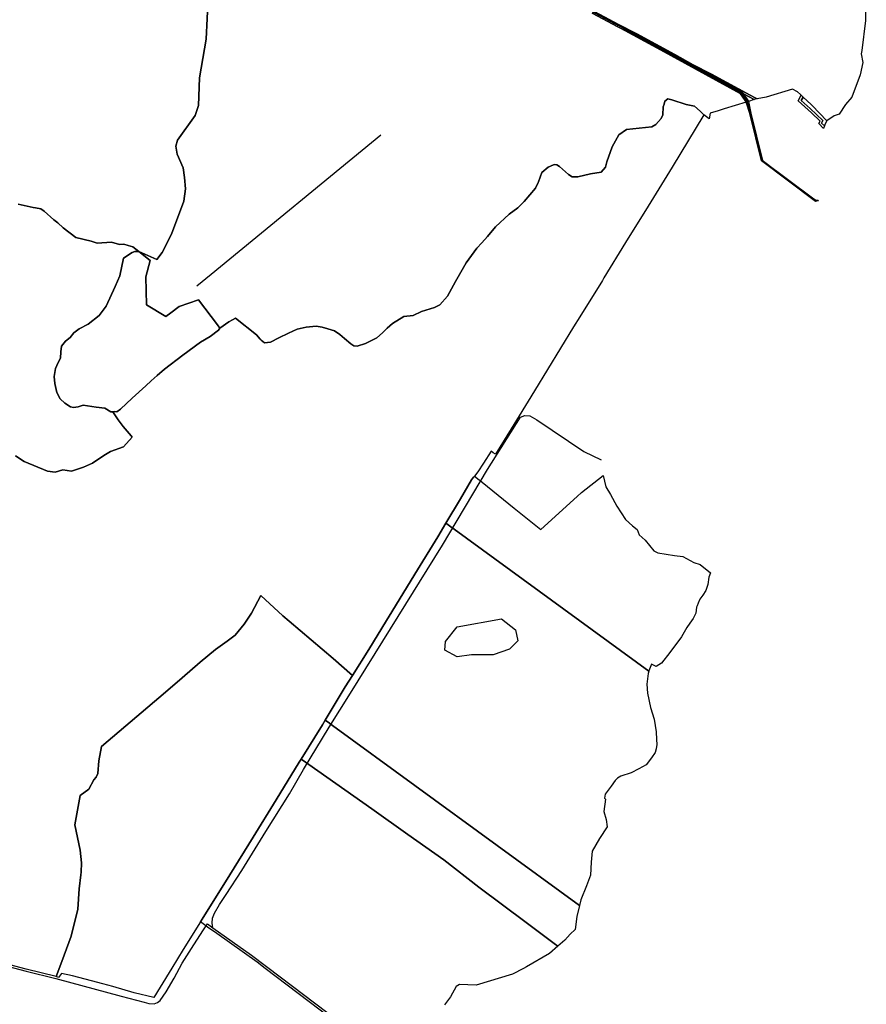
# Model space of a CAD drawing. Extents: x 577960 to 582939, y 6017202 to 6023066.
# Tile 28 of 217: x 581408 to 582176, y 6018690 to 6019584. Entities that reach past the tile are written whole.
import ezdxf

# ---------------------------------------------------------------- set-up
doc = ezdxf.new("R2010")
doc.units = 0
doc.header["$MEASUREMENT"] = 0
doc.linetypes.add('D', pattern=[0])
for name, color, linetype in [('LI__FLUR', 7, 'D'), ('LI__GEB', 7, 'Continuous'), ('LI__GEWAESSE', 7, 'D'), ('LI__STRASSE', 7, 'Continuous')]:
    doc.layers.add(name, color=color, linetype=linetype)

msp = doc.modelspace()

# ---------------------------------------------------------------- linework, layer by layer
at = {"layer": 'LI__FLUR', "color": 8, "linetype": 'D', "true_color": 0x808080}
for p, q in [((582175.63, 6019615.365), (582174.81, 6019582.959)), ((581576.849, 6019566.075), (581578.529, 6019603.749)), ((581578.529, 6019603.749), (581576.849, 6019566.075)), ((581912.29, 6019599.716), (581950.704, 6019579.314)), ((581950.704, 6019579.314), (581912.29, 6019599.716)), ((581949.735, 6019577.495), (581926.954, 6019589.6)), ((581926.954, 6019589.6), (581949.735, 6019577.495)), ((582174.81, 6019582.959), (582171.63, 6019555.811)), ((581966.508, 6019568.849), (581949.735, 6019577.495)), ((581949.735, 6019577.495), (581966.508, 6019568.849)), ((581950.704, 6019579.314), (581967.478, 6019570.688)), ((581967.478, 6019570.688), (581950.704, 6019579.314)), ((581570.73, 6019531.01), (581576.849, 6019566.075)), ((581576.849, 6019566.075), (581570.73, 6019531.01)), ((581989.359, 6019556.364), (581966.508, 6019568.849)), ((581966.508, 6019568.849), (581989.359, 6019556.364)), ((581967.478, 6019570.688), (582001.964, 6019551.945)), ((582001.964, 6019551.945), (581967.478, 6019570.688)), ((582000.874, 6019550.076), (581989.359, 6019556.364)), ((581989.359, 6019556.364), (582000.874, 6019550.076)), ((582171.63, 6019555.811), (582171.111, 6019552.573)), ((582017.427, 6019540.979), (582000.874, 6019550.076)), ((582000.874, 6019550.076), (582017.427, 6019540.979)), ((582001.964, 6019551.945), (582018.447, 6019542.778)), ((582018.447, 6019542.778), (582001.964, 6019551.945)), ((582171.111, 6019552.573), (582172.41, 6019544.706)), ((582034.11, 6019532.492), (582017.427, 6019540.979)), ((582017.427, 6019540.979), (582034.11, 6019532.492)), ((582018.447, 6019542.778), (582035.099, 6019534.351)), ((582035.099, 6019534.351), (582018.447, 6019542.778)), ((582172.41, 6019544.706), (582170.17, 6019533.471)), ((581569.93, 6019505.891), (581570.73, 6019531.01)), ((581570.73, 6019531.01), (581569.93, 6019505.891)), ((582048.293, 6019524.884), (582034.11, 6019532.492)), ((582034.11, 6019532.492), (582048.293, 6019524.884)), ((582035.099, 6019534.351), (582049.253, 6019526.683)), ((582049.253, 6019526.683), (582035.099, 6019534.351)), ((582170.17, 6019533.471), (582162.593, 6019513.261)), ((582069.374, 6019513.587), (582048.293, 6019524.884)), ((582048.293, 6019524.884), (582069.374, 6019513.587)), ((582049.253, 6019526.683), (582070.333, 6019515.256)), ((582070.333, 6019515.256), (582049.253, 6019526.683)), ((582108.707, 6019520.501), (582084.917, 6019513.396)), ((582113.205, 6019518.312), (582108.707, 6019520.501)), ((581992.946, 6019509.754), (581995.525, 6019511.933)), ((581995.525, 6019511.933), (581992.946, 6019509.754)), ((581995.525, 6019511.933), (581999.094, 6019511.053)), ((581999.094, 6019511.053), (581995.525, 6019511.933)), ((581999.094, 6019511.053), (582012.228, 6019506.644)), ((582012.228, 6019506.644), (581999.094, 6019511.053)), ((582073.982, 6019511.118), (582068.73, 6019509.404)), ((582073.982, 6019511.118), (582069.374, 6019513.587)), ((582069.374, 6019513.587), (582073.982, 6019511.118)), ((582070.333, 6019515.256), (582074.701, 6019512.887)), ((582074.701, 6019512.887), (582070.333, 6019515.256)), ((582076.661, 6019511.827), (582073.982, 6019511.118)), ((582074.701, 6019512.887), (582076.661, 6019511.827)), ((582076.661, 6019511.827), (582074.701, 6019512.887)), ((582084.917, 6019513.396), (582076.661, 6019511.827)), ((582115.784, 6019515.843), (582113.205, 6019518.312)), ((582113.834, 6019510.126), (582116.553, 6019515.103)), ((582123.02, 6019501.948), (582113.834, 6019510.126)), ((582116.553, 6019515.103), (582115.784, 6019515.843)), ((582118.347, 6019513.391), (582116.553, 6019515.103)), ((582116.553, 6019515.103), (582118.347, 6019513.391)), ((582118.347, 6019513.391), (582116.685, 6019510.361)), ((582116.685, 6019510.361), (582118.347, 6019513.391)), ((582116.685, 6019510.361), (582124.848, 6019503.194)), ((582124.848, 6019503.194), (582116.685, 6019510.361)), ((582125.479, 6019506.586), (582118.347, 6019513.391)), ((582118.347, 6019513.391), (582125.479, 6019506.586)), ((582162.593, 6019513.261), (582156.846, 6019506.604)), ((581566.871, 6019496.725), (581569.93, 6019505.891)), ((581569.93, 6019505.891), (581566.871, 6019496.725)), ((581991.067, 6019497.249), (581991.367, 6019504.506)), ((581991.367, 6019504.506), (581991.067, 6019497.249)), ((581991.367, 6019504.506), (581992.307, 6019507.115)), ((581992.307, 6019507.115), (581991.367, 6019504.506)), ((581992.307, 6019507.115), (581992.946, 6019509.754)), ((581992.946, 6019509.754), (581992.307, 6019507.115)), ((582012.228, 6019506.644), (582019.765, 6019505.184)), ((582019.765, 6019505.184), (582012.228, 6019506.644)), ((582019.765, 6019505.184), (582024.913, 6019500.656)), ((582024.913, 6019500.656), (582019.765, 6019505.184)), ((582046.823, 6019502.843), (582041.136, 6019501.075)), ((582056.629, 6019505.891), (582046.823, 6019502.843)), ((582066.75, 6019508.798), (582056.629, 6019505.891)), ((582067.764, 6019509.089), (582066.75, 6019508.798)), ((582068.73, 6019509.404), (582067.764, 6019509.089)), ((582125.909, 6019499.209), (582123.02, 6019501.948)), ((582124.848, 6019503.194), (582136.268, 6019492.184)), ((582136.268, 6019492.184), (582124.848, 6019503.194)), ((582126.419, 6019505.687), (582125.479, 6019506.586)), ((582125.479, 6019506.586), (582126.419, 6019505.687)), ((582139.733, 6019491.992), (582126.419, 6019505.687)), ((582126.419, 6019505.687), (582139.733, 6019491.992)), ((582156.846, 6019506.604), (582150.978, 6019497.868)), ((581550.827, 6019474.335), (581566.871, 6019496.725)), ((581566.871, 6019496.725), (581550.827, 6019474.335)), ((581984.679, 6019488.473), (581989.597, 6019493.921)), ((581989.597, 6019493.921), (581984.679, 6019488.473)), ((581989.597, 6019493.921), (581991.067, 6019497.249)), ((581991.067, 6019497.249), (581989.597, 6019493.921)), ((582028.341, 6019497.267), (581999.412, 6019449.93)), ((582024.913, 6019500.656), (582028.341, 6019497.267)), ((582028.341, 6019497.267), (582024.913, 6019500.656)), ((582033.079, 6019493.708), (582028.341, 6019497.267)), ((582034.089, 6019498.756), (582033.079, 6019493.708)), ((582041.136, 6019501.075), (582034.089, 6019498.756)), ((582133.875, 6019491.632), (582125.909, 6019499.209)), ((582146.43, 6019496.519), (582139.733, 6019491.992)), ((582150.978, 6019497.868), (582146.43, 6019496.519)), ((581951.052, 6019479.308), (581958.129, 6019483.985)), ((581958.129, 6019483.985), (581951.052, 6019479.308)), ((581958.129, 6019483.985), (581963.747, 6019484.595)), ((581963.747, 6019484.595), (581958.129, 6019483.985)), ((581963.747, 6019484.595), (581981.16, 6019486.464)), ((581981.16, 6019486.464), (581963.747, 6019484.595)), ((581981.16, 6019486.464), (581984.679, 6019488.473)), ((581984.679, 6019488.473), (581981.16, 6019486.464)), ((582132.546, 6019489.393), (582133.875, 6019491.632)), ((582136.694, 6019485.015), (582132.546, 6019489.393)), ((582136.268, 6019492.184), (582134.888, 6019489.894)), ((582134.888, 6019489.894), (582136.268, 6019492.184)), ((582134.888, 6019489.894), (582137.621, 6019487.305)), ((582137.621, 6019487.305), (582134.888, 6019489.894)), ((582137.621, 6019487.305), (582136.694, 6019485.015)), ((582138.363, 6019489.143), (582137.621, 6019487.305)), ((582139.733, 6019491.992), (582138.363, 6019489.143)), ((581549.257, 6019468.987), (581550.827, 6019474.335)), ((581550.827, 6019474.335), (581549.257, 6019468.987)), ((581945.114, 6019468.392), (581951.052, 6019479.308)), ((581951.052, 6019479.308), (581945.114, 6019468.392)), ((581550.506, 6019461.74), (581549.257, 6019468.987)), ((581549.257, 6019468.987), (581550.506, 6019461.74)), ((581940.215, 6019454.648), (581945.114, 6019468.392)), ((581945.114, 6019468.392), (581940.215, 6019454.648)), ((581555.904, 6019449.226), (581550.506, 6019461.74)), ((581550.506, 6019461.74), (581555.904, 6019449.226)), ((581557.203, 6019440.519), (581555.904, 6019449.226)), ((581555.904, 6019449.226), (581557.203, 6019440.519)), ((581881.128, 6019445.063), (581887.016, 6019449.721)), ((581887.016, 6019449.721), (581881.128, 6019445.063)), ((581887.016, 6019449.721), (581889.265, 6019450.831)), ((581889.265, 6019450.831), (581887.016, 6019449.721)), ((581889.265, 6019450.831), (581892.444, 6019452.39)), ((581892.444, 6019452.39), (581889.265, 6019450.831)), ((581892.444, 6019452.39), (581894.893, 6019452.05)), ((581894.893, 6019452.05), (581892.444, 6019452.39)), ((581894.893, 6019452.05), (581897.182, 6019450.531)), ((581897.182, 6019450.531), (581894.893, 6019452.05)), ((581897.182, 6019450.531), (581905.589, 6019443.144)), ((581905.589, 6019443.144), (581897.182, 6019450.531)), ((581935.087, 6019445.412), (581939.036, 6019449.711)), ((581939.036, 6019449.711), (581935.087, 6019445.412)), ((581939.036, 6019449.711), (581940.215, 6019454.648)), ((581940.215, 6019454.648), (581939.036, 6019449.711)), ((581999.412, 6019449.93), (581977.61, 6019414.545)), ((581558.023, 6019430.104), (581557.203, 6019440.519)), ((581557.203, 6019440.519), (581558.023, 6019430.104)), ((581878.249, 6019436.667), (581881.128, 6019445.063)), ((581881.128, 6019445.063), (581878.249, 6019436.667)), ((581905.589, 6019443.144), (581908.887, 6019441.165)), ((581908.887, 6019441.165), (581905.589, 6019443.144)), ((581908.887, 6019441.165), (581913.855, 6019440.925)), ((581913.855, 6019440.925), (581908.887, 6019441.165)), ((581913.855, 6019440.925), (581925.291, 6019443.873)), ((581925.291, 6019443.873), (581913.855, 6019440.925)), ((581925.291, 6019443.873), (581935.087, 6019445.412)), ((581935.087, 6019445.412), (581925.291, 6019443.873)), ((581556.353, 6019418.949), (581558.023, 6019430.104)), ((581558.023, 6019430.104), (581556.353, 6019418.949)), ((581865.294, 6019418.665), (581875.53, 6019430.72)), ((581875.53, 6019430.72), (581865.294, 6019418.665)), ((581875.53, 6019430.72), (581877.879, 6019435.867)), ((581877.879, 6019435.867), (581875.53, 6019430.72)), ((581877.879, 6019435.867), (581878.249, 6019436.667)), ((581878.249, 6019436.667), (581877.879, 6019435.867)), ((581406.121, 6019416.162), (581411.649, 6019414.942)), ((581411.649, 6019414.942), (581406.121, 6019416.162)), ((581411.649, 6019414.942), (581419.766, 6019413.113)), ((581419.766, 6019413.113), (581411.649, 6019414.942)), ((581419.766, 6019413.113), (581421.905, 6019412.793)), ((581421.905, 6019412.793), (581419.766, 6019413.113)), ((581421.905, 6019412.793), (581426.663, 6019412.093)), ((581426.663, 6019412.093), (581421.905, 6019412.793)), ((581426.663, 6019412.093), (581429.672, 6019409.894)), ((581429.672, 6019409.894), (581426.663, 6019412.093)), ((581545.216, 6019389.062), (581556.353, 6019418.949)), ((581556.353, 6019418.949), (581545.216, 6019389.062)), ((581851.549, 6019407.33), (581859.586, 6019413.017)), ((581859.586, 6019413.017), (581851.549, 6019407.33)), ((581859.586, 6019413.017), (581865.294, 6019418.665)), ((581865.294, 6019418.665), (581859.586, 6019413.017)), ((581977.61, 6019414.545), (581957.227, 6019381.63)), ((581429.672, 6019409.894), (581438.498, 6019402.168)), ((581438.498, 6019402.168), (581429.672, 6019409.894)), ((581839.263, 6019395.605), (581851.549, 6019407.33)), ((581851.549, 6019407.33), (581839.263, 6019395.605)), ((581438.498, 6019402.168), (581442.206, 6019399.479)), ((581442.206, 6019399.479), (581438.498, 6019402.168)), ((581442.206, 6019399.479), (581446.885, 6019394.801)), ((581446.885, 6019394.801), (581442.206, 6019399.479)), ((581446.885, 6019394.801), (581458.66, 6019386.054)), ((581458.66, 6019386.054), (581446.885, 6019394.801)), ((581831.996, 6019386.999), (581839.263, 6019395.605)), ((581839.263, 6019395.605), (581831.996, 6019386.999)), ((581458.66, 6019386.054), (581472.304, 6019382.806)), ((581472.304, 6019382.806), (581458.66, 6019386.054)), ((581536.849, 6019372.399), (581545.216, 6019389.062)), ((581545.216, 6019389.062), (581536.849, 6019372.399)), ((581826.698, 6019381.202), (581831.996, 6019386.999)), ((581831.996, 6019386.999), (581826.698, 6019381.202)), ((581472.304, 6019382.806), (581477.872, 6019380.746)), ((581477.872, 6019380.746), (581472.304, 6019382.806)), ((581477.872, 6019380.746), (581490.817, 6019381.686)), ((581490.817, 6019381.686), (581477.872, 6019380.746)), ((581490.817, 6019381.686), (581498.074, 6019379.657)), ((581498.074, 6019379.657), (581490.817, 6019381.686)), ((581498.074, 6019379.657), (581502.073, 6019379.876)), ((581502.073, 6019379.876), (581498.074, 6019379.657)), ((581502.073, 6019379.876), (581506.131, 6019378.687)), ((581506.131, 6019378.687), (581502.073, 6019379.876)), ((581506.131, 6019378.687), (581510.19, 6019377.597)), ((581510.19, 6019377.597), (581506.131, 6019378.687)), ((581510.19, 6019377.597), (581515.547, 6019373.319)), ((581515.547, 6019373.319), (581510.19, 6019377.597)), ((581812.763, 6019362.89), (581822.219, 6019376.304)), ((581822.219, 6019376.304), (581812.763, 6019362.89)), ((581822.219, 6019376.304), (581826.698, 6019381.202)), ((581826.698, 6019381.202), (581822.219, 6019376.304)), ((581957.227, 6019381.63), (581937.574, 6019349.364)), ((581501.693, 6019367.132), (581498.563, 6019351.319)), ((581498.563, 6019351.319), (581501.693, 6019367.132)), ((581509.72, 6019372.27), (581501.693, 6019367.132)), ((581501.693, 6019367.132), (581509.72, 6019372.27)), ((581512.029, 6019373.209), (581509.72, 6019372.27)), ((581509.72, 6019372.27), (581512.029, 6019373.209)), ((581515.547, 6019373.319), (581512.029, 6019373.209)), ((581512.029, 6019373.209), (581515.547, 6019373.319)), ((581515.547, 6019373.319), (581526.033, 6019365.192)), ((581526.033, 6019365.192), (581515.547, 6019373.319)), ((581515.547, 6019373.319), (581532.021, 6019366.072)), ((581532.021, 6019366.072), (581515.547, 6019373.319)), ((581532.021, 6019366.072), (581536.849, 6019372.399)), ((581536.849, 6019372.399), (581532.021, 6019366.072)), ((581526.033, 6019365.192), (581522.124, 6019350.279)), ((581522.124, 6019350.279), (581526.033, 6019365.192)), ((581802.886, 6019346.077), (581812.763, 6019362.89)), ((581812.763, 6019362.89), (581802.886, 6019346.077)), ((581498.563, 6019351.319), (581494.175, 6019341.553)), ((581494.175, 6019341.553), (581498.563, 6019351.319)), ((581522.124, 6019350.279), (581522.513, 6019325.06)), ((581522.513, 6019325.06), (581522.124, 6019350.279)), ((581937.574, 6019349.364), (581936.225, 6019347.145)), ((581494.175, 6019341.553), (581486.107, 6019323.601)), ((581486.107, 6019323.601), (581494.175, 6019341.553)), ((581795.728, 6019332.643), (581802.886, 6019346.077)), ((581802.886, 6019346.077), (581795.728, 6019332.643)), ((581936.225, 6019347.145), (581915.642, 6019314.029)), ((581788.681, 6019324.946), (581795.728, 6019332.643)), ((581795.728, 6019332.643), (581788.681, 6019324.946)), ((581486.107, 6019323.601), (581479.75, 6019315.395)), ((581479.75, 6019315.395), (581486.107, 6019323.601)), ((581522.513, 6019325.06), (581540.026, 6019314.364)), ((581540.026, 6019314.364), (581522.513, 6019325.06)), ((581544.845, 6019317.793), (581552.122, 6019323.55)), ((581552.122, 6019323.55), (581544.845, 6019317.793)), ((581552.122, 6019323.55), (581569.745, 6019329.607)), ((581569.745, 6019329.607), (581552.122, 6019323.55)), ((581569.745, 6019329.607), (581586.948, 6019306.737)), ((581586.948, 6019306.737), (581569.745, 6019329.607)), ((581772.087, 6019318.869), (581783.903, 6019322.498)), ((581783.903, 6019322.498), (581772.087, 6019318.869)), ((581783.903, 6019322.498), (581788.681, 6019324.946)), ((581788.681, 6019324.946), (581783.903, 6019322.498)), ((581479.75, 6019315.395), (581469.753, 6019307.528)), ((581469.753, 6019307.528), (581479.75, 6019315.395)), ((581540.026, 6019314.364), (581544.845, 6019317.793)), ((581544.845, 6019317.793), (581540.026, 6019314.364)), ((581745.657, 6019308.084), (581756.013, 6019314.201)), ((581756.013, 6019314.201), (581745.657, 6019308.084)), ((581756.013, 6019314.201), (581764.48, 6019315.341)), ((581764.48, 6019315.341), (581756.013, 6019314.201)), ((581764.48, 6019315.341), (581772.087, 6019318.869)), ((581772.087, 6019318.869), (581764.48, 6019315.341)), ((581915.642, 6019314.029), (581910.054, 6019304.883)), ((581469.753, 6019307.528), (581461.536, 6019303.02)), ((581461.536, 6019303.02), (581469.753, 6019307.528)), ((581586.948, 6019306.737), (581589.187, 6019303.868)), ((581589.187, 6019303.868), (581586.948, 6019306.737)), ((581589.187, 6019303.868), (581597.394, 6019309.626)), ((581597.394, 6019309.626), (581589.187, 6019303.868)), ((581597.394, 6019309.626), (581600.673, 6019311.405)), ((581600.673, 6019311.405), (581597.394, 6019309.626)), ((581600.673, 6019311.405), (581603.272, 6019312.804)), ((581603.272, 6019312.804), (581600.673, 6019311.405)), ((581603.272, 6019312.804), (581622.394, 6019297.83)), ((581622.394, 6019297.83), (581603.272, 6019312.804)), ((581659.19, 6019302.938), (581667.417, 6019304.757)), ((581667.417, 6019304.757), (581659.19, 6019302.938)), ((581667.417, 6019304.757), (581676.524, 6019305.586)), ((581676.524, 6019305.586), (581667.417, 6019304.757)), ((581676.524, 6019305.586), (581681.871, 6019304.816)), ((581681.871, 6019304.816), (581676.524, 6019305.586)), ((581681.871, 6019304.816), (581687.199, 6019303.187)), ((581687.199, 6019303.187), (581681.871, 6019304.816)), ((581740.819, 6019303.706), (581745.657, 6019308.084)), ((581745.657, 6019308.084), (581740.819, 6019303.706)), ((581910.054, 6019304.883), (581874.706, 6019247.029)), ((581456.668, 6019299.462), (581453.449, 6019295.394)), ((581453.449, 6019295.394), (581456.668, 6019299.462)), ((581461.536, 6019303.02), (581456.668, 6019299.462)), ((581456.668, 6019299.462), (581461.536, 6019303.02)), ((581580.3, 6019296.102), (581571.624, 6019291.094)), ((581571.624, 6019291.094), (581580.3, 6019296.102)), ((581587.928, 6019302.089), (581580.3, 6019296.102)), ((581580.3, 6019296.102), (581587.928, 6019302.089)), ((581589.187, 6019303.868), (581587.928, 6019302.089)), ((581587.928, 6019302.089), (581589.187, 6019303.868)), ((581622.394, 6019297.83), (581625.873, 6019293.682)), ((581625.873, 6019293.682), (581622.394, 6019297.83)), ((581642.826, 6019294.931), (581651.483, 6019299.169)), ((581651.483, 6019299.169), (581642.826, 6019294.931)), ((581651.483, 6019299.169), (581659.19, 6019302.938)), ((581659.19, 6019302.938), (581651.483, 6019299.169)), ((581687.199, 6019303.187), (581693.237, 6019301.338)), ((581693.237, 6019301.338), (581687.199, 6019303.187)), ((581693.237, 6019301.338), (581697.905, 6019297.909)), ((581697.905, 6019297.909), (581693.237, 6019301.338)), ((581697.905, 6019297.909), (581702.243, 6019294.361)), ((581702.243, 6019294.361), (581697.905, 6019297.909)), ((581731.722, 6019294.94), (581736.8, 6019299.408)), ((581736.8, 6019299.408), (581731.722, 6019294.94)), ((581736.8, 6019299.408), (581740.819, 6019303.706)), ((581740.819, 6019303.706), (581736.8, 6019299.408)), ((581445.662, 6019287.447), (581444.822, 6019282.239)), ((581444.822, 6019282.239), (581445.662, 6019287.447)), ((581449.181, 6019291.835), (581445.662, 6019287.447)), ((581445.662, 6019287.447), (581449.181, 6019291.835)), ((581453.449, 6019295.394), (581449.181, 6019291.835)), ((581449.181, 6019291.835), (581453.449, 6019295.394)), ((581571.624, 6019291.094), (581555.529, 6019279.319)), ((581555.529, 6019279.319), (581571.624, 6019291.094)), ((581625.873, 6019293.682), (581626.772, 6019292.932)), ((581626.772, 6019292.932), (581625.873, 6019293.682)), ((581626.772, 6019292.932), (581629.681, 6019290.503)), ((581629.681, 6019290.503), (581626.772, 6019292.932)), ((581629.681, 6019290.503), (581635.059, 6019291.043)), ((581635.059, 6019291.043), (581629.681, 6019290.503)), ((581635.059, 6019291.043), (581642.826, 6019294.931)), ((581642.826, 6019294.931), (581635.059, 6019291.043)), ((581702.243, 6019294.361), (581707.861, 6019289.683)), ((581707.861, 6019289.683), (581702.243, 6019294.361)), ((581707.861, 6019289.683), (581710.58, 6019287.684)), ((581710.58, 6019287.684), (581707.861, 6019289.683)), ((581710.58, 6019287.684), (581713.889, 6019287.324)), ((581713.889, 6019287.324), (581710.58, 6019287.684)), ((581713.889, 6019287.324), (581721.446, 6019289.762)), ((581721.446, 6019289.762), (581713.889, 6019287.324)), ((581721.446, 6019289.762), (581731.722, 6019294.94)), ((581731.722, 6019294.94), (581721.446, 6019289.762)), ((581444.822, 6019282.239), (581444.582, 6019276.602)), ((581444.582, 6019276.602), (581444.822, 6019282.239)), ((581555.529, 6019279.319), (581539.005, 6019266.445)), ((581539.005, 6019266.445), (581555.529, 6019279.319)), ((581442.563, 6019272.554), (581440.183, 6019267.246)), ((581440.183, 6019267.246), (581442.563, 6019272.554)), ((581444.582, 6019276.602), (581442.563, 6019272.554)), ((581442.563, 6019272.554), (581444.582, 6019276.602)), ((581440.183, 6019267.246), (581438.934, 6019259.779)), ((581438.934, 6019259.779), (581440.183, 6019267.246)), ((581532.338, 6019260.877), (581526.83, 6019255.91)), ((581526.83, 6019255.91), (581532.338, 6019260.877)), ((581539.005, 6019266.445), (581532.338, 6019260.877)), ((581532.338, 6019260.877), (581539.005, 6019266.445)), ((581438.934, 6019259.779), (581439.403, 6019253.642)), ((581439.403, 6019253.642), (581438.934, 6019259.779)), ((581439.403, 6019253.642), (581441.182, 6019245.325)), ((581441.182, 6019245.325), (581439.403, 6019253.642)), ((581522.012, 6019251.542), (581509.746, 6019240.337)), ((581509.746, 6019240.337), (581522.012, 6019251.542)), ((581526.83, 6019255.91), (581522.012, 6019251.542)), ((581522.012, 6019251.542), (581526.83, 6019255.91)), ((581441.182, 6019245.325), (581444.371, 6019239.718)), ((581444.371, 6019239.718), (581441.182, 6019245.325)), ((581874.706, 6019247.029), (581860.658, 6019224.28)), ((581444.371, 6019239.718), (581448.459, 6019235.789)), ((581448.459, 6019235.789), (581444.371, 6019239.718)), ((581448.459, 6019235.789), (581453.707, 6019232.461)), ((581453.707, 6019232.461), (581448.459, 6019235.789)), ((581460.555, 6019232.271), (581465.313, 6019233.8)), ((581465.313, 6019233.8), (581460.555, 6019232.271)), ((581465.313, 6019233.8), (581477.048, 6019231.961)), ((581477.048, 6019231.961), (581465.313, 6019233.8)), ((581509.746, 6019240.337), (581499.03, 6019230.341)), ((581499.03, 6019230.341), (581509.746, 6019240.337)), ((581453.707, 6019232.461), (581456.436, 6019231.631)), ((581456.436, 6019231.631), (581453.707, 6019232.461)), ((581456.436, 6019231.631), (581460.555, 6019232.271)), ((581460.555, 6019232.271), (581456.436, 6019231.631)), ((581477.048, 6019231.961), (581484.755, 6019231.041)), ((581484.755, 6019231.041), (581477.048, 6019231.961)), ((581484.755, 6019231.041), (581490.373, 6019227.872)), ((581490.373, 6019227.872), (581484.755, 6019231.041)), ((581490.373, 6019227.872), (581491.972, 6019227.992)), ((581491.972, 6019227.992), (581490.373, 6019227.872)), ((581493.262, 6019228.082), (581491.972, 6019227.992)), ((581491.972, 6019227.992), (581493.262, 6019228.082)), ((581491.972, 6019227.992), (581496.88, 6019220.525)), ((581496.88, 6019220.525), (581491.972, 6019227.992)), ((581495.761, 6019227.932), (581493.262, 6019228.082)), ((581493.262, 6019228.082), (581495.761, 6019227.932)), ((581499.03, 6019230.341), (581495.761, 6019227.932)), ((581495.761, 6019227.932), (581499.03, 6019230.341)), ((581860.658, 6019224.28), (581853.423, 6019212.564)), ((581496.88, 6019220.525), (581501.428, 6019214.628)), ((581501.428, 6019214.628), (581496.88, 6019220.525)), ((581501.428, 6019214.628), (581508.645, 6019206.191)), ((581508.645, 6019206.191), (581501.428, 6019214.628)), ((581853.423, 6019212.564), (581839.288, 6019189.524)), ((581509.715, 6019204.942), (581501.648, 6019195.946)), ((581501.648, 6019195.946), (581509.715, 6019204.942)), ((581508.645, 6019206.191), (581509.715, 6019204.942)), ((581509.715, 6019204.942), (581508.645, 6019206.191)), ((581489.902, 6019191.778), (581483.934, 6019188.08)), ((581483.934, 6019188.08), (581489.902, 6019191.778)), ((581501.648, 6019195.946), (581489.902, 6019191.778)), ((581489.902, 6019191.778), (581501.648, 6019195.946)), ((581835.17, 6019192.133), (581828.342, 6019181.128)), ((581837.189, 6019190.584), (581835.17, 6019192.133)), ((581839.288, 6019189.524), (581837.189, 6019190.584)), ((581411.582, 6019182.843), (581403.825, 6019187.901)), ((581403.825, 6019187.901), (581411.582, 6019182.843)), ((581432.734, 6019173.866), (581411.582, 6019182.843)), ((581411.582, 6019182.843), (581432.734, 6019173.866)), ((581473.768, 6019181.163), (581465.581, 6019177.644)), ((581465.581, 6019177.644), (581473.768, 6019181.163)), ((581483.934, 6019188.08), (581473.768, 6019181.163)), ((581473.768, 6019181.163), (581483.934, 6019188.08)), ((581828.342, 6019181.128), (581823.164, 6019173.272)), ((581439.691, 6019172.997), (581432.734, 6019173.866)), ((581432.734, 6019173.866), (581439.691, 6019172.997)), ((581446.878, 6019175.126), (581439.691, 6019172.997)), ((581439.691, 6019172.997), (581446.878, 6019175.126)), ((581454.535, 6019174.066), (581446.878, 6019175.126)), ((581446.878, 6019175.126), (581454.535, 6019174.066)), ((581465.581, 6019177.644), (581454.535, 6019174.066)), ((581454.535, 6019174.066), (581465.581, 6019177.644)), ((581823.164, 6019173.272), (581820.135, 6019169.543)), ((581817.516, 6019166.175), (581807.389, 6019149.052)), ((581807.389, 6019149.052), (581817.516, 6019166.175)), ((581819.345, 6019168.574), (581817.516, 6019166.175)), ((581817.516, 6019166.175), (581819.345, 6019168.574)), ((581820.135, 6019169.543), (581819.345, 6019168.574)), ((581819.345, 6019168.574), (581820.135, 6019169.543)), ((581820.135, 6019169.543), (581824.3, 6019166.169)), ((581824.3, 6019166.169), (581825.243, 6019165.405)), ((581825.243, 6019165.405), (581827.048, 6019163.943)), ((581827.048, 6019163.943), (581856.13, 6019140.385)), ((581917.347, 6019154.648), (581936.77, 6019169.941)), ((581936.77, 6019169.941), (581939.359, 6019159.666)), ((581913.209, 6019150.89), (581917.347, 6019154.648)), ((581939.359, 6019159.666), (581943.477, 6019152.989)), ((581943.477, 6019152.989), (581949.195, 6019142.303)), ((581807.389, 6019149.052), (581794.224, 6019126.762)), ((581794.224, 6019126.762), (581807.389, 6019149.052)), ((581880.301, 6019121.033), (581913.209, 6019150.89)), ((581856.13, 6019140.385), (581880.301, 6019121.033)), ((581949.195, 6019142.303), (581957.301, 6019130.108)), ((581786.976, 6019114.507), (581794.224, 6019126.762)), ((581794.224, 6019126.762), (581786.976, 6019114.507)), ((581794.224, 6019126.762), (581795.033, 6019126.172)), ((581795.033, 6019126.172), (581794.224, 6019126.762)), ((581795.033, 6019126.172), (581798.846, 6019123.393)), ((581798.846, 6019123.393), (581795.033, 6019126.172)), ((581957.301, 6019130.108), (581963.569, 6019124.541)), ((581798.846, 6019123.393), (581801.687, 6019121.323)), ((581801.687, 6019121.323), (581798.846, 6019123.393)), ((581801.687, 6019121.323), (581978.39, 6018992.547)), ((581978.39, 6018992.547), (581801.687, 6019121.323)), ((581963.569, 6019124.541), (581967.827, 6019121.092)), ((581967.827, 6019121.092), (581969.716, 6019116.294)), ((581765.963, 6019080.452), (581786.976, 6019114.507)), ((581786.976, 6019114.507), (581765.963, 6019080.452)), ((581969.716, 6019116.294), (581975.154, 6019111.326)), ((581975.154, 6019111.326), (581982.931, 6019101.8)), ((581982.931, 6019101.8), (581986.499, 6019099.971)), ((581986.499, 6019099.971), (582001.584, 6019097.452)), ((582001.584, 6019097.452), (582009.14, 6019096.682)), ((582009.14, 6019096.682), (582019.256, 6019091.144)), ((582019.256, 6019091.144), (582025.053, 6019089.414)), ((582025.053, 6019089.414), (582034.179, 6019081.677)), ((582034.179, 6019081.677), (582032.819, 6019077.689)), ((581745.121, 6019046.297), (581765.963, 6019080.452)), ((581765.963, 6019080.452), (581745.121, 6019046.297)), ((582032.819, 6019077.689), (582031.899, 6019071.061)), ((582030.01, 6019065.864), (582027.351, 6019061.606)), ((582031.899, 6019071.061), (582030.01, 6019065.864)), ((581626.316, 6019061.252), (581617.969, 6019045.22)), ((581617.969, 6019045.22), (581626.316, 6019061.252)), ((581646.238, 6019042.77), (581626.316, 6019061.252)), ((581626.316, 6019061.252), (581646.238, 6019042.77)), ((582024.462, 6019058.008), (582023.153, 6019054.209)), ((582027.351, 6019061.606), (582024.462, 6019058.008)), ((581740.402, 6019038.611), (581745.121, 6019046.297)), ((581745.121, 6019046.297), (581740.402, 6019038.611)), ((582021.564, 6019050.531), (582021.054, 6019045.203)), ((582022.113, 6019051.8), (582021.564, 6019050.531)), ((582023.153, 6019054.209), (582022.113, 6019051.8)), ((581617.969, 6019045.22), (581611.101, 6019035.104)), ((581611.101, 6019035.104), (581617.969, 6019045.22)), ((581652.106, 6019037.812), (581646.238, 6019042.77)), ((581646.238, 6019042.77), (581652.106, 6019037.812)), ((581691.98, 6019004.106), (581652.106, 6019037.812)), ((581652.106, 6019037.812), (581691.98, 6019004.106)), ((581724.188, 6019012.202), (581740.402, 6019038.611)), ((581740.402, 6019038.611), (581724.188, 6019012.202)), ((582018.625, 6019040.276), (582015.526, 6019036.238)), ((582021.054, 6019045.203), (582018.625, 6019040.276)), ((581611.101, 6019035.104), (581603.064, 6019025.258)), ((581603.064, 6019025.258), (581611.101, 6019035.104)), ((582012.687, 6019032.06), (582007.859, 6019023.843)), ((582015.526, 6019036.238), (582012.687, 6019032.06)), ((581595.707, 6019019.871), (581585.341, 6019012.284)), ((581585.341, 6019012.284), (581595.707, 6019019.871)), ((581603.064, 6019025.258), (581595.707, 6019019.871)), ((581595.707, 6019019.871), (581603.064, 6019025.258)), ((582007.859, 6019023.843), (581997.353, 6019009.53)), ((581585.341, 6019012.284), (581571.346, 6019000.759)), ((581571.346, 6019000.759), (581585.341, 6019012.284)), ((581709.512, 6018988.702), (581724.188, 6019012.202)), ((581724.188, 6019012.202), (581709.512, 6018988.702)), ((581709.512, 6018988.702), (581691.98, 6019004.106)), ((581691.98, 6019004.106), (581709.512, 6018988.702)), ((581997.353, 6019009.53), (581989.726, 6018999.914)), ((581571.346, 6019000.759), (581555.001, 6018986.465)), ((581555.001, 6018986.465), (581571.346, 6019000.759)), ((581978.39, 6018992.547), (581977.62, 6018990.498)), ((581978.47, 6018992.767), (581978.39, 6018992.547)), ((581980.739, 6018998.875), (581978.47, 6018992.767)), ((581983.078, 6018997.725), (581980.739, 6018998.875)), ((581985.137, 6018996.705), (581983.078, 6018997.725)), ((581989.726, 6018999.914), (581985.137, 6018996.705)), ((581555.001, 6018986.465), (581539.896, 6018973.381)), ((581539.896, 6018973.381), (581555.001, 6018986.465)), ((581702.994, 6018978.257), (581709.512, 6018988.702)), ((581709.512, 6018988.702), (581702.994, 6018978.257)), ((581977.62, 6018990.498), (581976.61, 6018980.742)), ((581684.729, 6018947.989), (581702.994, 6018978.257)), ((581702.994, 6018978.257), (581684.729, 6018947.989)), ((581976.61, 6018980.742), (581977.279, 6018972.605)), ((581539.896, 6018973.381), (581481.725, 6018924.192)), ((581481.725, 6018924.192), (581539.896, 6018973.381)), ((581977.279, 6018972.605), (581979.787, 6018959.63)), ((581979.787, 6018959.63), (581983.245, 6018948.994)), ((581682.32, 6018944.001), (581684.729, 6018947.989)), ((581684.729, 6018947.989), (581682.32, 6018944.001)), ((581688.504, 6018945.237), (581684.729, 6018947.989)), ((581684.729, 6018947.989), (581688.504, 6018945.237)), ((581983.245, 6018948.994), (581984.913, 6018937.639)), ((581662.915, 6018912.784), (581682.32, 6018944.001)), ((581682.32, 6018944.001), (581662.915, 6018912.784)), ((581691.339, 6018943.171), (581688.504, 6018945.237)), ((581688.504, 6018945.237), (581691.339, 6018943.171)), ((581915.419, 6018779.833), (581691.339, 6018943.171)), ((581691.339, 6018943.171), (581915.419, 6018779.833)), ((581984.913, 6018937.639), (581985.303, 6018930.492)), ((581985.303, 6018930.492), (581985.632, 6018926.043)), ((581481.725, 6018924.192), (581479.375, 6018911.117)), ((581479.375, 6018911.117), (581481.725, 6018924.192)), ((581984.862, 6018922.095), (581984.052, 6018918.866)), ((581985.632, 6018926.043), (581984.862, 6018922.095)), ((581662.915, 6018912.784), (581661.226, 6018910.005)), ((581661.226, 6018910.005), (581662.915, 6018912.784)), ((581666.894, 6018909.974), (581662.915, 6018912.784)), ((581662.915, 6018912.784), (581666.894, 6018909.974)), ((581980.713, 6018913.858), (581975.965, 6018907.581)), ((581984.052, 6018918.866), (581980.713, 6018913.858)), ((581479.375, 6018911.117), (581478.385, 6018899.552)), ((581478.385, 6018899.552), (581479.375, 6018911.117)), ((581661.226, 6018910.005), (581640.371, 6018875.849)), ((581640.371, 6018875.849), (581661.226, 6018910.005)), ((581669.759, 6018907.951), (581666.894, 6018909.974)), ((581666.894, 6018909.974), (581669.759, 6018907.951)), ((581669.852, 6018907.885), (581669.759, 6018907.951)), ((581669.759, 6018907.951), (581669.852, 6018907.885)), ((581694.252, 6018890.662), (581669.852, 6018907.885)), ((581669.852, 6018907.885), (581694.252, 6018890.662)), ((581969.257, 6018903.933), (581962.289, 6018900.424)), ((581975.965, 6018907.581), (581969.257, 6018903.933)), ((581474.796, 6018893.844), (581470.247, 6018885.418)), ((581470.247, 6018885.418), (581474.796, 6018893.844)), ((581477.095, 6018896.303), (581474.796, 6018893.844)), ((581474.796, 6018893.844), (581477.095, 6018896.303)), ((581478.385, 6018899.552), (581477.095, 6018896.303)), ((581477.095, 6018896.303), (581478.385, 6018899.552)), ((581949.944, 6018895.386), (581947.675, 6018893.227)), ((581952.833, 6018897.195), (581949.944, 6018895.386)), ((581962.289, 6018900.424), (581952.833, 6018897.195)), ((581470.247, 6018885.418), (581462.49, 6018879.8)), ((581462.49, 6018879.8), (581470.247, 6018885.418)), ((581727.028, 6018867.611), (581694.252, 6018890.662)), ((581694.252, 6018890.662), (581727.028, 6018867.611)), ((581944.246, 6018888.269), (581938.717, 6018881.052)), ((581947.675, 6018893.227), (581944.246, 6018888.269)), ((581462.49, 6018879.8), (581457.55, 6018853.241)), ((581457.55, 6018853.241), (581462.49, 6018879.8)), ((581640.371, 6018875.849), (581619.267, 6018841.853)), ((581619.267, 6018841.853), (581640.371, 6018875.849)), ((581939.137, 6018876.544), (581937.397, 6018865.079)), ((581938.717, 6018881.052), (581938.157, 6018877.454)), ((581938.157, 6018877.454), (581939.137, 6018876.544)), ((581759.604, 6018844.22), (581727.028, 6018867.611)), ((581727.028, 6018867.611), (581759.604, 6018844.22)), ((581937.397, 6018865.079), (581939.675, 6018858.001)), ((581939.675, 6018858.001), (581940.484, 6018851.194)), ((581457.55, 6018853.241), (581462.397, 6018830.22)), ((581462.397, 6018830.22), (581457.55, 6018853.241)), ((581940.484, 6018851.194), (581933.556, 6018840.738)), ((581619.267, 6018841.853), (581598.173, 6018807.857)), ((581598.173, 6018807.857), (581619.267, 6018841.853)), ((581792.489, 6018821.338), (581759.604, 6018844.22)), ((581759.604, 6018844.22), (581792.489, 6018821.338)), ((581933.556, 6018840.738), (581926.898, 6018829.323)), ((581462.397, 6018830.22), (581463.806, 6018818.665)), ((581463.806, 6018818.665), (581462.397, 6018830.22)), ((581926.898, 6018829.323), (581925.988, 6018819.107)), ((581463.806, 6018818.665), (581463.295, 6018810.229)), ((581463.295, 6018810.229), (581463.806, 6018818.665)), ((581824.146, 6018796.528), (581792.489, 6018821.338)), ((581792.489, 6018821.338), (581824.146, 6018796.528)), ((581925.988, 6018819.107), (581925.457, 6018807.532)), ((581463.145, 6018807.71), (581461.545, 6018794.995)), ((581461.545, 6018794.995), (581463.145, 6018807.71)), ((581463.295, 6018810.229), (581463.145, 6018807.71)), ((581463.145, 6018807.71), (581463.295, 6018810.229)), ((581598.173, 6018807.857), (581573.061, 6018767.514)), ((581573.061, 6018767.514), (581598.173, 6018807.857)), ((581925.457, 6018807.532), (581921.848, 6018797.826)), ((581866.967, 6018764.46), (581824.146, 6018796.528)), ((581824.146, 6018796.528), (581866.967, 6018764.46)), ((581921.848, 6018797.826), (581916.769, 6018785.161)), ((581461.545, 6018794.995), (581460.195, 6018776.582)), ((581460.195, 6018776.582), (581461.545, 6018794.995)), ((581915.419, 6018779.833), (581912.929, 6018770.047)), ((581916.769, 6018785.161), (581915.419, 6018779.833)), ((581460.195, 6018776.582), (581454.285, 6018752.183)), ((581454.285, 6018752.183), (581460.195, 6018776.582)), ((581912.929, 6018770.047), (581911.619, 6018758.112)), ((581571.541, 6018765.065), (581555.965, 6018739.866)), ((581573.061, 6018767.514), (581571.541, 6018765.065)), ((581571.541, 6018765.065), (581573.061, 6018767.514)), ((581575.257, 6018762.423), (581571.541, 6018765.065)), ((581578.11, 6018760.394), (581575.257, 6018762.423)), ((581586.399, 6018754.501), (581578.11, 6018760.394)), ((581892.396, 6018745.497), (581866.967, 6018764.46)), ((581866.967, 6018764.46), (581892.396, 6018745.497)), ((581454.285, 6018752.183), (581445.757, 6018729.242)), ((581445.757, 6018729.242), (581454.285, 6018752.183)), ((581623.139, 6018728.379), (581586.399, 6018754.501)), ((581906.891, 6018753.893), (581902.192, 6018748.516)), ((581911.619, 6018758.112), (581906.891, 6018753.893)), ((581895.804, 6018742.948), (581888.357, 6018736.431)), ((581895.804, 6018742.948), (581892.396, 6018745.497)), ((581892.396, 6018745.497), (581895.804, 6018742.948)), ((581902.192, 6018748.516), (581895.804, 6018742.948)), ((581555.965, 6018739.866), (581545.588, 6018722.963)), ((581888.357, 6018736.431), (581867.504, 6018724.186)), ((581413.479, 6018722.146), (581393.987, 6018727.454)), ((581445.757, 6018729.242), (581440.618, 6018715.538)), ((581440.618, 6018715.538), (581445.757, 6018729.242)), ((581630.342, 6018722.911), (581623.139, 6018728.379)), ((581867.504, 6018724.186), (581864.545, 6018722.707)), ((581440.618, 6018715.538), (581413.479, 6018722.146)), ((581442.778, 6018714.718), (581440.618, 6018715.538)), ((581445.527, 6018718.207), (581442.778, 6018714.718)), ((581455.543, 6018716.067), (581445.527, 6018718.207)), ((581472.606, 6018711.559), (581455.543, 6018716.067)), ((581545.588, 6018722.963), (581535.031, 6018705.76)), ((581711.196, 6018661.524), (581630.342, 6018722.911)), ((581854.578, 6018717.739), (581821.561, 6018707.773)), ((581864.545, 6018722.707), (581854.578, 6018717.739)), ((581482.872, 6018708.81), (581472.606, 6018711.559)), ((581492.118, 6018706.341), (581482.872, 6018708.81)), ((581511.58, 6018700.822), (581492.118, 6018706.341)), ((581803.547, 6018706.434), (581798.349, 6018697.178)), ((581806.646, 6018708.204), (581803.547, 6018706.434)), ((581821.561, 6018707.773), (581806.646, 6018708.204)), ((581529.173, 6018696.444), (581511.58, 6018700.822)), ((581535.031, 6018705.76), (581529.173, 6018696.444)), ((581798.349, 6018697.178), (581792.93, 6018689.701))]:
    msp.add_line(p, q, dxfattribs=at)
at = {"layer": 'LI__GEB', "color": 5, "linetype": 'D', "true_color": 0x0100ff}
for p, q in [((581949.735, 6019577.495), (581950.287, 6019578.531)), ((581989.106, 6019555.942), (581949.735, 6019577.495)), ((581950.287, 6019578.531), (581950.704, 6019579.314)), ((581950.704, 6019579.314), (582062.974, 6019517.779)), ((582061.598, 6019516.253), (581989.106, 6019555.942)), ((582064.985, 6019511.351), (582061.598, 6019516.253)), ((582062.974, 6019517.779), (582067.736, 6019510.889)), ((582066.75, 6019508.798), (582064.985, 6019511.351)), ((582067.736, 6019510.889), (582068.73, 6019509.404)), ((582066.75, 6019508.798), (582067.764, 6019509.089)), ((582067.764, 6019509.089), (582066.75, 6019508.798)), ((582069.86, 6019498.637), (582066.75, 6019508.798)), ((582067.764, 6019509.089), (582068.73, 6019509.404)), ((582068.73, 6019509.404), (582067.764, 6019509.089)), ((582068.73, 6019509.404), (582070.83, 6019498.879)), ((582080.649, 6019455.447), (582069.86, 6019498.637)), ((582070.83, 6019498.879), (582081.533, 6019456.033)), ((582129.516, 6019418.686), (582080.649, 6019455.447)), ((582081.533, 6019456.033), (582126.709, 6019422.049)), ((582126.709, 6019422.049), (582129.751, 6019419.761)), ((582132.304, 6019419.334), (582129.516, 6019418.686)), ((582129.751, 6019419.761), (582131.529, 6019419.983)), ((582131.529, 6019419.983), (582131.856, 6019419.709)), ((582131.529, 6019419.983), (582131.529, 6019419.983)), ((582131.856, 6019419.709), (582132.304, 6019419.334))]:
    msp.add_line(p, q, dxfattribs=at)
at = {"layer": 'LI__GEWAESSE', "color": 161, "linetype": 'D', "true_color": 0x56aaff}
for p, q in [((581948.188, 6019579.649), (581869.863, 6019621.396)), ((581950.287, 6019578.531), (581948.188, 6019579.649)), ((582062.286, 6019517.016), (581950.287, 6019578.531)), ((582067.764, 6019509.089), (582062.286, 6019517.016)), ((582081.091, 6019455.74), (582067.764, 6019509.089)), ((581581.329, 6019352.863), (581735.131, 6019479.058)), ((582129.634, 6019419.223), (582081.091, 6019455.74)), ((582131.856, 6019419.709), (582129.634, 6019419.223)), ((581568.273, 6019342.15), (581581.329, 6019352.863))]:
    msp.add_line(p, q, dxfattribs=at)
at = {"layer": 'LI__GEWAESSE', "color": 161, "linetype": 'D', "true_color": 0x55aaff}
for p, q in [((581804.371, 6019032.628), (581844.588, 6019040.037)), ((581844.588, 6019040.037), (581857.288, 6019029.982)), ((581793.787, 6019019.399), (581804.371, 6019032.628)), ((581857.288, 6019029.982), (581859.404, 6019019.928)), ((581793.258, 6019011.461), (581793.787, 6019019.399)), ((581859.404, 6019019.928), (581851.996, 6019012.52)), ((581804.371, 6019005.641), (581793.258, 6019011.461)), ((581851.996, 6019012.52), (581837.179, 6019007.228)), ((581817.6, 6019007.228), (581804.371, 6019005.641)), ((581837.179, 6019007.228), (581817.6, 6019007.228))]:
    msp.add_line(p, q, dxfattribs=at)
at = {"layer": 'LI__STRASSE', "color": 251, "linetype": 'D', "true_color": 0x656464}
for p, q in [((581861.919, 6019222.974), (581865.835, 6019224.456)), ((581865.835, 6019224.456), (581870.492, 6019224.244)), ((581870.492, 6019224.244), (581876.736, 6019220.54)), ((581831.862, 6019175.455), (581861.919, 6019222.974)), ((581876.736, 6019220.54), (581919.493, 6019191.859)), ((581919.493, 6019191.859), (581934.992, 6019184.218)), ((581791.117, 6019106.981), (581831.862, 6019175.455)), ((581744.126, 6019031.098), (581791.117, 6019106.981)), ((581707.72, 6018972.466), (581744.126, 6019031.098)), ((581688.458, 6018941.88), (581707.72, 6018972.466)), ((581664.963, 6018903.463), (581688.458, 6018941.88)), ((581652.263, 6018881.344), (581664.963, 6018903.463)), ((581630.779, 6018846.948), (581652.263, 6018881.344)), ((581609.123, 6018811.776), (581630.779, 6018846.948)), ((581594.901, 6018789.881), (581609.123, 6018811.776)), ((581588.948, 6018780.753), (581594.901, 6018789.881)), ((581584.384, 6018773.08), (581588.948, 6018780.753)), ((581582.4, 6018768.45), (581584.384, 6018773.08)), ((581574.396, 6018757.999), (581577.902, 6018763.224)), ((581577.902, 6018763.224), (581582.664, 6018759.586)), ((581582.333, 6018763.886), (581582.4, 6018768.45)), ((581582.664, 6018759.586), (581582.333, 6018763.886)), ((581565.599, 6018744.373), (581574.396, 6018757.999)), ((581582.664, 6018759.586), (581617.999, 6018734.888)), ((581555.081, 6018727.572), (581565.599, 6018744.373)), ((581617.999, 6018734.888), (581643.955, 6018715.203)), ((581390.576, 6018726.381), (581413.338, 6018720.289)), ((581547.607, 6018713.88), (581555.081, 6018727.572)), ((581413.338, 6018720.289), (581440.432, 6018713.833)), ((581643.955, 6018715.203), (581686.103, 6018683.214)), ((581440.432, 6018713.833), (581499.616, 6018697.679)), ((581540.595, 6018701.576), (581547.607, 6018713.88)), ((581499.616, 6018697.679), (581520.487, 6018692.316)), ((581535.105, 6018693.837), (581540.595, 6018701.576)), ((581520.487, 6018692.316), (581524.786, 6018691.125)), ((581524.786, 6018691.125), (581529.483, 6018690.861)), ((581529.483, 6018690.861), (581532.459, 6018691.853)), ((581532.459, 6018691.853), (581535.105, 6018693.837))]:
    msp.add_line(p, q, dxfattribs=at)

doc.saveas('drawing.dxf')
